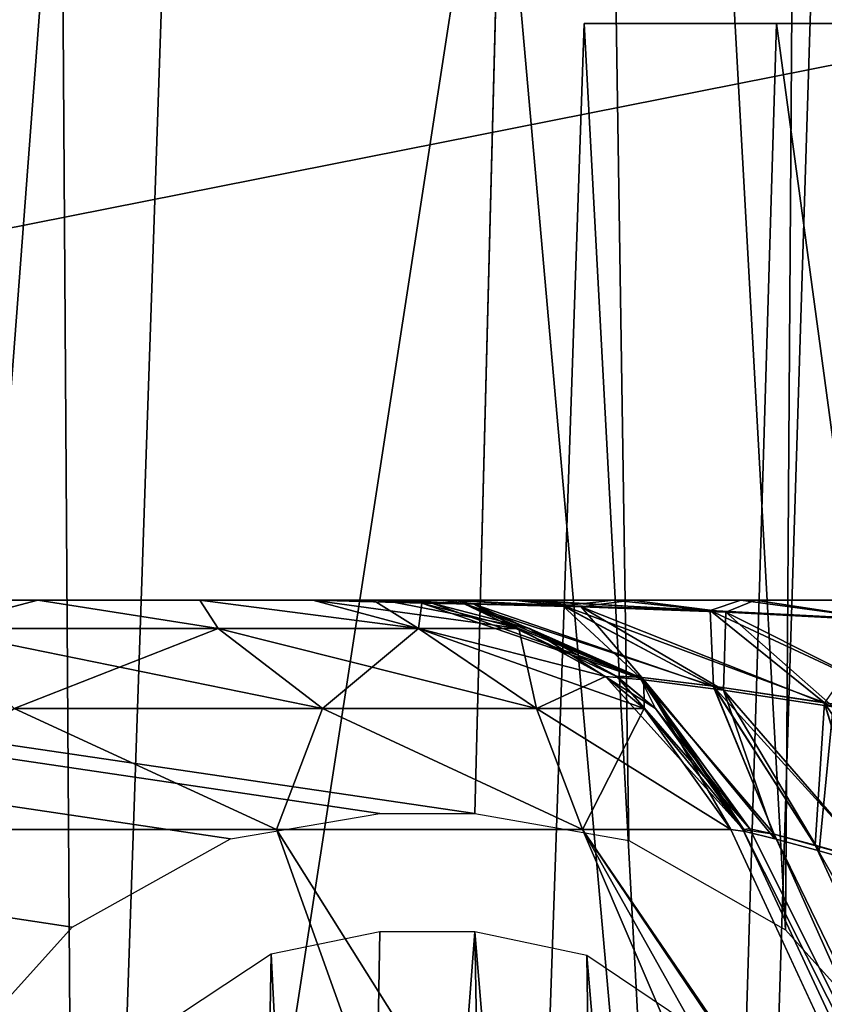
# Model space of a CAD drawing. Header units: millimetres. Extents: x -75 to 75, y -5 to 37.
# Tile 154 of 184: x 54.28 to 55.7, y 5.29 to 7.02. Entities that reach past the tile are written whole.
import ezdxf

# ---------------------------------------------------------------- set-up
doc = ezdxf.new("R2010")
doc.units = ezdxf.units.MM
doc.header["$LTSCALE"] = 127.314815
for name, color, linetype in [('100', 7, 'CONTINUOUS'), ('102', 7, 'CONTINUOUS'), ('150', 7, 'CONTINUOUS'), ('154', 7, 'CONTINUOUS'), ('158', 7, 'CONTINUOUS'), ('176', 7, 'CONTINUOUS'), ('180', 7, 'CONTINUOUS'), ('186', 7, 'CONTINUOUS'), ('187', 7, 'CONTINUOUS'), ('192', 7, 'CONTINUOUS'), ('196', 7, 'CONTINUOUS'), ('202', 7, 'CONTINUOUS'), ('218', 7, 'CONTINUOUS'), ('219', 7, 'CONTINUOUS'), ('229', 7, 'CONTINUOUS'), ('230', 7, 'CONTINUOUS'), ('236', 7, 'CONTINUOUS'), ('253', 7, 'CONTINUOUS'), ('257', 7, 'CONTINUOUS'), ('258', 7, 'CONTINUOUS'), ('259', 7, 'CONTINUOUS'), ('260', 7, 'CONTINUOUS'), ('261', 7, 'CONTINUOUS'), ('267', 7, 'CONTINUOUS'), ('278', 7, 'CONTINUOUS'), ('279', 7, 'CONTINUOUS'), ('6', 7, 'CONTINUOUS'), ('8', 7, 'CONTINUOUS')]:
    doc.layers.add(name, color=color, linetype=linetype)

msp = doc.modelspace()

# ---------------------------------------------------------------- linework, layer by layer
at = {"layer": '100', "color": 7, "linetype": 'CONTINUOUS'}
for points in [[(54.3131, 6, -41.2854), (53.9502, 6, -41.6759), (54.3131, 6, 15.2854), (54.3131, 6, -41.2854)], [(54.3131, 6, 15.2854), (53.9502, 6, -41.6759), (53.9502, 6, 15.6759), (54.3131, 6, 15.2854)], [(54.599, 6, -40.8354), (54.3131, 6, -41.2854), (54.599, 6, 14.8354), (54.599, 6, -40.8354)], [(54.599, 6, 14.8354), (54.3131, 6, -41.2854), (54.3131, 6, 15.2854), (54.599, 6, 14.8354)], [(54.7983, 6, 14.341), (54.599, 6, -40.8354), (54.599, 6, 14.8354), (54.7983, 6, 14.341)], [(54.7983, 6, -40.341), (54.599, 6, -40.8354), (54.7983, 6, 14.341), (54.7983, 6, -40.341)], [(54.9045, 6, 13.8187), (54.922, 6, -3.0431), (54.7983, 6, -40.341), (54.9045, 6, 13.8187)], [(54.9045, 6, 13.8187), (54.7983, 6, -40.341), (54.7983, 6, 14.341), (54.9045, 6, 13.8187)], [(54.9045, 6, -39.8187), (54.7983, 6, -40.341), (54.922, 6, -22.9569), (54.9045, 6, -39.8187)], [(54.922, 6, -20.0431), (54.922, 6, -22.9569), (54.7983, 6, -40.341), (54.922, 6, -20.0431)], [(54.922, 6, -5.9569), (54.922, 6, -20.0431), (54.7983, 6, -40.341), (54.922, 6, -5.9569)], [(54.922, 6, -5.9569), (54.7983, 6, -40.341), (54.922, 6, -3.0431), (54.922, 6, -5.9569)], [(54.9525, 6, 13.5856), (54.922, 6, 11.0431), (54.9045, 6, 13.8187), (54.9525, 6, 13.5856)], [(54.9525, 6, -39.5856), (54.9045, 6, -39.8187), (54.922, 6, -37.0431), (54.9525, 6, -39.5856)], [(54.922, 6, -37.0431), (54.9045, 6, -39.8187), (54.922, 6, -22.9569), (54.922, 6, -37.0431)], [(54.922, 6, 11.0431), (54.922, 6, -3.0431), (54.9045, 6, 13.8187), (54.922, 6, 11.0431)], [(54.9474, 6, 11.296), (54.922, 6, 11.0431), (54.9525, 6, 13.5856), (54.9474, 6, 11.296)], [(55.0246, 6, -5.4567), (54.922, 6, -5.9569), (55.0246, 6, -3.5433), (55.0246, 6, -5.4567)], [(55.0246, 6, -3.5433), (54.922, 6, -5.9569), (54.9474, 6, -3.2961), (55.0246, 6, -3.5433)], [(54.9474, 6, -3.2961), (54.922, 6, -5.9569), (54.922, 6, -3.0431), (54.9474, 6, -3.2961)], [(55.0246, 6, -37.5433), (54.9525, 6, -39.5856), (54.922, 6, -37.0431), (55.0246, 6, -37.5433)], [(55.0246, 6, -22.4567), (54.922, 6, -22.9569), (55.0246, 6, -20.5433), (55.0246, 6, -22.4567)], [(55.0246, 6, -20.5433), (54.922, 6, -22.9569), (54.9474, 6, -20.2961), (55.0246, 6, -20.5433)], [(54.9474, 6, -20.2961), (54.922, 6, -22.9569), (54.922, 6, -20.0431), (54.9474, 6, -20.2961)], [(55.0246, 6, 11.5433), (54.9474, 6, 11.296), (54.9525, 6, 13.5856), (55.0246, 6, 11.5433)], [(55.0454, 6, 13.3604), (55.0246, 6, 11.5433), (54.9525, 6, 13.5856), (55.0454, 6, 13.3604)], [(55.0454, 6, -39.3604), (54.9525, 6, -39.5856), (55.0246, 6, -37.5433), (55.0454, 6, -39.3604)], [(55.1521, 6, 11.7744), (55.0246, 6, 11.5433), (55.0454, 6, 13.3604), (55.1521, 6, 11.7744)], [(55.3293, 6, -5.0169), (55.0246, 6, -5.4567), (55.3293, 6, -3.9831), (55.3293, 6, -5.0169)], [(55.3293, 6, -3.9831), (55.0246, 6, -5.4567), (55.1521, 6, -3.7744), (55.3293, 6, -3.9831)], [(55.1521, 6, -3.7744), (55.0246, 6, -5.4567), (55.0246, 6, -3.5433), (55.1521, 6, -3.7744)], [(55.3293, 6, -37.9831), (55.0454, 6, -39.3604), (55.0246, 6, -37.5433), (55.3293, 6, -37.9831)], [(55.3293, 6, -22.0169), (55.0246, 6, -22.4567), (55.3293, 6, -20.9831), (55.3293, 6, -22.0169)], [(55.3293, 6, -20.9831), (55.0246, 6, -22.4567), (55.1521, 6, -20.7744), (55.3293, 6, -20.9831)], [(55.1521, 6, -20.7744), (55.0246, 6, -22.4567), (55.0246, 6, -20.5433), (55.1521, 6, -20.7744)], [(55.1816, 6, 13.1518), (55.1521, 6, 11.7744), (55.0454, 6, 13.3604), (55.1816, 6, 13.1518)], [(55.1816, 6, -39.1518), (55.0454, 6, -39.3604), (55.3293, 6, -37.9831), (55.1816, 6, -39.1518)], [(55.3293, 6, 11.9831), (55.1521, 6, 11.7744), (55.1816, 6, 13.1518), (55.3293, 6, 11.9831)], [(55.3604, 6, 12.9652), (55.3293, 6, 11.9831), (55.1816, 6, 13.1518), (55.3604, 6, 12.9652)], [(55.3604, 6, -38.9652), (55.1816, 6, -39.1518), (55.3293, 6, -37.9831), (55.3604, 6, -38.9652)], [(55.5531, 6, 12.1603), (55.3293, 6, 11.9831), (55.3604, 6, 12.9652), (55.5531, 6, 12.1603)], [(55.8182, 6, -21.7033), (55.3293, 6, -22.0169), (55.8182, 6, -21.2967), (55.8182, 6, -21.7033)], [(55.8182, 6, -21.2967), (55.3293, 6, -22.0169), (55.5531, 6, -21.1603), (55.8182, 6, -21.2967)], [(55.5531, 6, -21.1603), (55.3293, 6, -22.0169), (55.3293, 6, -20.9831), (55.5531, 6, -21.1603)], [(55.8182, 6, -4.7033), (55.3293, 6, -5.0169), (55.8182, 6, -4.2967), (55.8182, 6, -4.7033)], [(55.8182, 6, -4.2967), (55.3293, 6, -5.0169), (55.5531, 6, -4.1603), (55.8182, 6, -4.2967)], [(55.5531, 6, -4.1603), (55.3293, 6, -5.0169), (55.3293, 6, -3.9831), (55.5531, 6, -4.1603)], [(55.8182, 6, -38.2967), (55.3604, 6, -38.9652), (55.3293, 6, -37.9831), (55.8182, 6, -38.2967)], [(55.5785, 6, 12.8082), (55.5531, 6, 12.1603), (55.3604, 6, 12.9652), (55.5785, 6, 12.8082)], [(55.5785, 6, -38.8082), (55.3604, 6, -38.9652), (55.8182, 6, -38.2967), (55.5785, 6, -38.8082)], [(55.8182, 6, 12.2967), (55.5531, 6, 12.1603), (55.5785, 6, 12.8082), (55.8182, 6, 12.2967)], [(55.8311, 6, 12.6884), (55.8182, 6, 12.2967), (55.5785, 6, 12.8082), (55.8311, 6, 12.6884)], [(55.8311, 6, -38.6884), (55.5785, 6, -38.8082), (55.8182, 6, -38.2967), (55.8311, 6, -38.6884)]]:
    msp.add_3dface(points, dxfattribs=at)
at = {"layer": '102', "color": 7, "linetype": 'CONTINUOUS'}
for points in [[(55.4941, 2.9826, 81.4749), (55.2766, 7.0174, 80.4884), (55.1378, 2.9826, 80.5129), (55.4941, 2.9826, 81.4749)], [(55.1378, 2.9826, 79.4871), (55.2766, 7.0174, 79.5116), (55.4941, 2.9826, 78.5251), (55.1378, 2.9826, 79.4871)], [(55.2766, 7.0174, 80.4884), (55.2766, 7.0174, 79.5116), (55.1378, 2.9826, 80.5129), (55.2766, 7.0174, 80.4884)], [(55.1378, 2.9826, 80.5129), (55.2766, 7.0174, 79.5116), (55.1378, 2.9826, 79.4871), (55.1378, 2.9826, 80.5129)], [(55.616, 7.0174, 81.4043), (55.2766, 7.0174, 80.4884), (55.4941, 2.9826, 81.4749), (55.616, 7.0174, 81.4043)], [(55.2766, 7.0174, 79.5116), (55.616, 7.0174, 78.5957), (55.4941, 2.9826, 78.5251), (55.2766, 7.0174, 79.5116)], [(56.1622, 2.9826, 82.2534), (55.616, 7.0174, 81.4043), (55.4941, 2.9826, 81.4749), (56.1622, 2.9826, 82.2534)], [(55.4941, 2.9826, 78.5251), (55.616, 7.0174, 78.5957), (56.1622, 2.9826, 77.7466), (55.4941, 2.9826, 78.5251)], [(56.2525, 7.0174, 82.1452), (55.616, 7.0174, 81.4043), (56.1622, 2.9826, 82.2534), (56.2525, 7.0174, 82.1452)], [(55.616, 7.0174, 78.5957), (56.2525, 7.0174, 77.8548), (56.1622, 2.9826, 77.7466), (55.616, 7.0174, 78.5957)]]:
    msp.add_3dface(points, dxfattribs=at)
at = {"layer": '150', "color": 7, "linetype": 'CONTINUOUS'}
for points in [[(58.5, 7.4962, 93.5745), (58.5, 2.7895, 93.4101), (34.7426, 2.7895, 93.4101), (58.5, 7.4962, 93.5745)], [(48.4562, 7.357, 93.5696), (58.5, 7.4962, 93.5745), (34.7426, 2.7895, 93.4101), (48.4562, 7.357, 93.5696)]]:
    msp.add_3dface(points, dxfattribs=at)
at = {"layer": '154', "color": 7, "linetype": 'CONTINUOUS'}
for points in [[(54.323, 12.2105, 57), (54.7067, 12.2105, 53.6373), (53.994, 2.7895, 57), (54.323, 12.2105, 57)], [(53.994, 2.7895, 57), (54.7067, 12.2105, 53.6373), (54.3861, 2.7895, 53.5632), (53.994, 2.7895, 57)], [(54.3861, 2.7895, 60.4368), (54.323, 12.2105, 57), (53.994, 2.7895, 57), (54.3861, 2.7895, 60.4368)], [(54.7067, 12.2105, 60.3627), (54.323, 12.2105, 57), (54.3861, 2.7895, 60.4368), (54.7067, 12.2105, 60.3627)], [(54.3861, 2.7895, 53.5632), (55.838, 12.2105, 50.4476), (55.5424, 2.7895, 50.3031), (54.3861, 2.7895, 53.5632)], [(55.5424, 2.7895, 63.6969), (54.7067, 12.2105, 60.3627), (54.3861, 2.7895, 60.4368), (55.5424, 2.7895, 63.6969)], [(54.7067, 12.2105, 53.6373), (55.838, 12.2105, 50.4476), (54.3861, 2.7895, 53.5632), (54.7067, 12.2105, 53.6373)], [(55.838, 12.2105, 63.5524), (54.7067, 12.2105, 60.3627), (55.5424, 2.7895, 63.6969), (55.838, 12.2105, 63.5524)], [(57.4034, 2.7895, 66.6127), (55.838, 12.2105, 63.5524), (55.5424, 2.7895, 63.6969), (57.4034, 2.7895, 66.6127)], [(55.838, 12.2105, 50.4476), (57.6588, 12.2105, 47.5946), (55.5424, 2.7895, 50.3031), (55.838, 12.2105, 50.4476)], [(55.5424, 2.7895, 50.3031), (57.6588, 12.2105, 47.5946), (57.4034, 2.7895, 47.3873), (55.5424, 2.7895, 50.3031)]]:
    msp.add_3dface(points, dxfattribs=at)
at = {"layer": '158', "color": 7, "linetype": 'CONTINUOUS'}
for points in [[(54.3861, 2.7895, -53.5632), (54.323, 12.2105, -57), (53.994, 2.7895, -57), (54.3861, 2.7895, -53.5632)], [(53.994, 2.7895, -57), (54.7067, 12.2105, -60.3627), (54.3861, 2.7895, -60.4368), (53.994, 2.7895, -57)], [(54.323, 12.2105, -57), (54.7067, 12.2105, -60.3627), (53.994, 2.7895, -57), (54.323, 12.2105, -57)], [(54.7067, 12.2105, -53.6373), (54.323, 12.2105, -57), (54.3861, 2.7895, -53.5632), (54.7067, 12.2105, -53.6373)], [(55.5424, 2.7895, -50.3031), (54.7067, 12.2105, -53.6373), (54.3861, 2.7895, -53.5632), (55.5424, 2.7895, -50.3031)], [(54.3861, 2.7895, -60.4368), (55.838, 12.2105, -63.5524), (55.5424, 2.7895, -63.6969), (54.3861, 2.7895, -60.4368)], [(54.7067, 12.2105, -60.3627), (55.838, 12.2105, -63.5524), (54.3861, 2.7895, -60.4368), (54.7067, 12.2105, -60.3627)], [(55.838, 12.2105, -50.4476), (54.7067, 12.2105, -53.6373), (55.5424, 2.7895, -50.3031), (55.838, 12.2105, -50.4476)], [(57.4034, 2.7895, -47.3873), (55.838, 12.2105, -50.4476), (55.5424, 2.7895, -50.3031), (57.4034, 2.7895, -47.3873)], [(55.838, 12.2105, -63.5524), (57.6588, 12.2105, -66.4054), (55.5424, 2.7895, -63.6969), (55.838, 12.2105, -63.5524)], [(55.5424, 2.7895, -63.6969), (57.6588, 12.2105, -66.4054), (57.4034, 2.7895, -66.6127), (55.5424, 2.7895, -63.6969)]]:
    msp.add_3dface(points, dxfattribs=at)
at = {"layer": '176', "color": 7, "linetype": 'CONTINUOUS'}
for points in [[(55.753, 12.2105, 58.7129), (56.0894, 2.5, 55.3298), (55.6448, 12.2105, 57), (55.753, 12.2105, 58.7129)], [(55.6448, 12.2105, 57), (56.0894, 2.5, 55.3298), (55.753, 12.2105, 55.2871), (55.6448, 12.2105, 57)]]:
    msp.add_3dface(points, dxfattribs=at)
at = {"layer": '180', "color": 7, "linetype": 'CONTINUOUS'}
for points in [[(55.6448, 12.2105, -57), (56.0894, 2.5, -58.6702), (55.753, 12.2105, -58.7129), (55.6448, 12.2105, -57)], [(55.753, 12.2105, -55.2871), (56.0894, 2.5, -58.6702), (55.6448, 12.2105, -57), (55.753, 12.2105, -55.2871)]]:
    msp.add_3dface(points, dxfattribs=at)
at = {"layer": '186', "color": 7, "linetype": 'CONTINUOUS'}
for points in [[(55.5564, 5.5958, -22.9569), (56.8115, 2.9042, -23.1027), (56.8115, 2.9042, -36.8973), (55.5564, 5.5958, -22.9569)], [(55.5564, 5.5958, -5.9569), (56.8115, 2.9042, -6.1027), (56.8115, 2.9042, -19.8973), (55.5564, 5.5958, -5.9569)], [(55.5564, 5.5958, 11.0431), (56.8115, 2.9042, 10.8973), (56.8115, 2.9042, -2.8973), (55.5564, 5.5958, 11.0431)], [(55.5564, 5.5958, -37.0431), (55.5564, 5.5958, -22.9569), (56.8115, 2.9042, -36.8973), (55.5564, 5.5958, -37.0431)], [(55.5564, 5.5958, -3.0431), (55.5564, 5.5958, 11.0431), (56.8115, 2.9042, -2.8973), (55.5564, 5.5958, -3.0431)], [(55.5564, 5.5958, -20.0431), (55.5564, 5.5958, -5.9569), (56.8115, 2.9042, -19.8973), (55.5564, 5.5958, -20.0431)]]:
    msp.add_3dface(points, dxfattribs=at)
at = {"layer": '187', "color": 7, "linetype": 'CONTINUOUS'}
for points in [[(53.9627, 5.5958, 16.4657), (53.0248, 5.5958, 16.9055), (54.6528, 2.9042, 17.5142), (53.9627, 5.5958, 16.4657)], [(54.6528, 2.9042, 17.5142), (53.0248, 5.5958, 16.9055), (53.385, 2.9042, 18.1079), (54.6528, 2.9042, 17.5142)], [(54.7341, 5.5958, 15.7744), (53.9627, 5.5958, 16.4657), (55.696, 2.9042, 16.5807), (54.7341, 5.5958, 15.7744)], [(55.696, 2.9042, 16.5807), (53.9627, 5.5958, 16.4657), (54.6528, 2.9042, 17.5142), (55.696, 2.9042, 16.5807)], [(56.4263, 2.9042, 15.3864), (54.7341, 5.5958, 15.7744), (55.696, 2.9042, 16.5807), (56.4263, 2.9042, 15.3864)], [(55.2735, 5.5958, 14.89), (54.7341, 5.5958, 15.7744), (56.4263, 2.9042, 15.3864), (55.2735, 5.5958, 14.89)], [(55.5352, 5.5958, 13.8877), (55.2735, 5.5958, 14.89), (56.1126, 4.3492, 13.9547), (55.5352, 5.5958, 13.8877)], [(56.1126, 4.3492, 13.9547), (55.2735, 5.5958, 14.89), (56.782, 2.9042, 14.0325), (56.1126, 4.3492, 13.9547)], [(56.782, 2.9042, 14.0325), (55.2735, 5.5958, 14.89), (56.4263, 2.9042, 15.3864), (56.782, 2.9042, 14.0325)]]:
    msp.add_3dface(points, dxfattribs=at)
at = {"layer": '192', "color": 7, "linetype": 'CONTINUOUS'}
for points in [[(54.3131, 6, 15.2854), (53.9502, 6, 15.6759), (54.1228, 5.9505, 15.8683), (54.3131, 6, 15.2854)], [(54.6313, 5.9505, 15.2864), (54.3131, 6, 15.2854), (54.1228, 5.9505, 15.8683), (54.6313, 5.9505, 15.2864)], [(54.599, 6, 14.8354), (54.3131, 6, 15.2854), (54.6313, 5.9505, 15.2864), (54.599, 6, 14.8354)], [(54.7983, 6, 14.341), (54.599, 6, 14.8354), (54.9845, 5.9505, 14.599), (54.7983, 6, 14.341)], [(54.9845, 5.9505, 14.599), (54.599, 6, 14.8354), (54.6313, 5.9505, 15.2864), (54.9845, 5.9505, 14.599)], [(54.9045, 6, 13.8187), (54.7983, 6, 14.341), (54.9902, 5.9947, 13.828), (54.9045, 6, 13.8187)], [(54.9902, 5.9947, 13.828), (54.7983, 6, 14.341), (55.1615, 5.9505, 13.8467), (54.9902, 5.9947, 13.828)], [(55.1615, 5.9505, 13.8467), (54.7983, 6, 14.341), (54.9845, 5.9505, 14.599), (55.1615, 5.9505, 13.8467)], [(54.6313, 5.9505, 15.2864), (54.1228, 5.9505, 15.8683), (54.8151, 5.809, 15.4112), (54.6313, 5.9505, 15.2864)], [(54.8151, 5.809, 15.4112), (54.1228, 5.9505, 15.8683), (54.271, 5.809, 16.0337), (54.8151, 5.809, 15.4112)], [(54.9845, 5.9505, 14.599), (54.6313, 5.9505, 15.2864), (55.1929, 5.809, 14.6758), (54.9845, 5.9505, 14.599)], [(55.1929, 5.809, 14.6758), (54.6313, 5.9505, 15.2864), (54.8151, 5.809, 15.4112), (55.1929, 5.809, 14.6758)], [(55.1615, 5.9505, 13.8467), (54.9845, 5.9505, 14.599), (55.3142, 5.8659, 13.8635), (55.1615, 5.9505, 13.8467)], [(55.3142, 5.8659, 13.8635), (54.9845, 5.9505, 14.599), (55.3823, 5.809, 13.871), (55.3142, 5.8659, 13.8635)], [(55.3823, 5.809, 13.871), (54.9845, 5.9505, 14.599), (55.1929, 5.809, 14.6758), (55.3823, 5.809, 13.871)], [(53.9627, 5.5958, 16.4657), (54.7341, 5.5958, 15.7744), (54.271, 5.809, 16.0337), (53.9627, 5.5958, 16.4657)], [(54.7341, 5.5958, 15.7744), (54.8151, 5.809, 15.4112), (54.271, 5.809, 16.0337), (54.7341, 5.5958, 15.7744)], [(54.7341, 5.5958, 15.7744), (55.2735, 5.5958, 14.89), (54.8151, 5.809, 15.4112), (54.7341, 5.5958, 15.7744)], [(55.2735, 5.5958, 14.89), (55.1929, 5.809, 14.6758), (54.8151, 5.809, 15.4112), (55.2735, 5.5958, 14.89)], [(55.2735, 5.5958, 14.89), (55.5352, 5.5958, 13.8877), (55.1929, 5.809, 14.6758), (55.2735, 5.5958, 14.89)], [(55.5352, 5.5958, 13.8877), (55.3823, 5.809, 13.871), (55.1929, 5.809, 14.6758), (55.5352, 5.5958, 13.8877)]]:
    msp.add_3dface(points, dxfattribs=at)
at = {"layer": '196', "color": 7, "linetype": 'CONTINUOUS'}
for points in [[(53.385, 2.9042, -44.1079), (53.0248, 5.5958, -42.9055), (54.6528, 2.9042, -43.5142), (53.385, 2.9042, -44.1079)], [(53.0248, 5.5958, -42.9055), (53.9627, 5.5958, -42.4657), (54.6528, 2.9042, -43.5142), (53.0248, 5.5958, -42.9055)], [(54.6528, 2.9042, -43.5142), (53.9627, 5.5958, -42.4657), (55.696, 2.9042, -42.5807), (54.6528, 2.9042, -43.5142)], [(53.9627, 5.5958, -42.4657), (54.7341, 5.5958, -41.7744), (55.696, 2.9042, -42.5807), (53.9627, 5.5958, -42.4657)], [(55.696, 2.9042, -42.5807), (54.7341, 5.5958, -41.7744), (56.4263, 2.9042, -41.3864), (55.696, 2.9042, -42.5807)], [(54.7341, 5.5958, -41.7744), (55.2735, 5.5958, -40.89), (56.4263, 2.9042, -41.3864), (54.7341, 5.5958, -41.7744)], [(56.086, 4.4066, -39.9516), (56.782, 2.9042, -40.0325), (55.2735, 5.5958, -40.89), (56.086, 4.4066, -39.9516)], [(55.2735, 5.5958, -40.89), (56.782, 2.9042, -40.0325), (56.4263, 2.9042, -41.3864), (55.2735, 5.5958, -40.89)], [(55.5352, 5.5958, -39.8877), (56.086, 4.4066, -39.9516), (55.2735, 5.5958, -40.89), (55.5352, 5.5958, -39.8877)]]:
    msp.add_3dface(points, dxfattribs=at)
at = {"layer": '202', "color": 7, "linetype": 'CONTINUOUS'}
for points in [[(53.9502, 6, -41.6759), (54.3131, 6, -41.2854), (54.1228, 5.9505, -41.8683), (53.9502, 6, -41.6759)], [(54.1228, 5.9505, -41.8683), (54.3131, 6, -41.2854), (54.6313, 5.9505, -41.2864), (54.1228, 5.9505, -41.8683)], [(54.3131, 6, -41.2854), (54.599, 6, -40.8354), (54.6313, 5.9505, -41.2864), (54.3131, 6, -41.2854)], [(54.599, 6, -40.8354), (54.7983, 6, -40.341), (54.9845, 5.9505, -40.599), (54.599, 6, -40.8354)], [(54.6313, 5.9505, -41.2864), (54.599, 6, -40.8354), (54.9845, 5.9505, -40.599), (54.6313, 5.9505, -41.2864)], [(54.7983, 6, -40.341), (54.9045, 6, -39.8187), (54.9845, 5.9505, -40.599), (54.7983, 6, -40.341)], [(54.9845, 5.9505, -40.599), (54.9045, 6, -39.8187), (54.9902, 5.9947, -39.828), (54.9845, 5.9505, -40.599)], [(55.1615, 5.9505, -39.8467), (54.9845, 5.9505, -40.599), (54.9902, 5.9947, -39.828), (55.1615, 5.9505, -39.8467)], [(54.1228, 5.9505, -41.8683), (54.6313, 5.9505, -41.2864), (54.271, 5.809, -42.0337), (54.1228, 5.9505, -41.8683)], [(54.271, 5.809, -42.0337), (54.6313, 5.9505, -41.2864), (54.8151, 5.809, -41.4112), (54.271, 5.809, -42.0337)], [(54.6313, 5.9505, -41.2864), (54.9845, 5.9505, -40.599), (54.8151, 5.809, -41.4112), (54.6313, 5.9505, -41.2864)], [(54.8151, 5.809, -41.4112), (54.9845, 5.9505, -40.599), (55.1929, 5.809, -40.6758), (54.8151, 5.809, -41.4112)], [(54.9845, 5.9505, -40.599), (55.1615, 5.9505, -39.8467), (55.1929, 5.809, -40.6758), (54.9845, 5.9505, -40.599)], [(55.1929, 5.809, -40.6758), (55.1615, 5.9505, -39.8467), (55.3142, 5.8659, -39.8635), (55.1929, 5.809, -40.6758)], [(55.3823, 5.809, -39.871), (55.1929, 5.809, -40.6758), (55.3142, 5.8659, -39.8635), (55.3823, 5.809, -39.871)], [(54.7341, 5.5958, -41.7744), (53.9627, 5.5958, -42.4657), (54.271, 5.809, -42.0337), (54.7341, 5.5958, -41.7744)], [(54.7341, 5.5958, -41.7744), (54.271, 5.809, -42.0337), (54.8151, 5.809, -41.4112), (54.7341, 5.5958, -41.7744)], [(55.2735, 5.5958, -40.89), (54.7341, 5.5958, -41.7744), (54.8151, 5.809, -41.4112), (55.2735, 5.5958, -40.89)], [(55.2735, 5.5958, -40.89), (54.8151, 5.809, -41.4112), (55.1929, 5.809, -40.6758), (55.2735, 5.5958, -40.89)], [(55.2735, 5.5958, -40.89), (55.1929, 5.809, -40.6758), (55.3823, 5.809, -39.871), (55.2735, 5.5958, -40.89)], [(55.5352, 5.5958, -39.8877), (55.2735, 5.5958, -40.89), (55.3823, 5.809, -39.871), (55.5352, 5.5958, -39.8877)]]:
    msp.add_3dface(points, dxfattribs=at)
at = {"layer": '218', "color": 7, "linetype": 'CONTINUOUS'}
for points in [[(54.922, 6, -3.0431), (54.922, 6, 11.0431), (55.0081, 5.9947, 11.0431), (54.922, 6, -3.0431)], [(55.0077, 5.9947, -3.0431), (54.922, 6, -3.0431), (55.0081, 5.9947, 11.0431), (55.0077, 5.9947, -3.0431)], [(55.1804, 5.9505, 11.0431), (55.0077, 5.9947, -3.0431), (55.0081, 5.9947, 11.0431), (55.1804, 5.9505, 11.0431)], [(55.1804, 5.9505, -3.0431), (55.0077, 5.9947, -3.0431), (55.1804, 5.9505, 11.0431), (55.1804, 5.9505, -3.0431)], [(55.334, 5.8659, 11.0431), (55.1804, 5.9505, -3.0431), (55.1804, 5.9505, 11.0431), (55.334, 5.8659, 11.0431)], [(55.3338, 5.8661, -3.0431), (55.1804, 5.9505, -3.0431), (55.334, 5.8659, 11.0431), (55.3338, 5.8661, -3.0431)], [(55.4023, 5.8092, 11.0431), (55.3338, 5.8661, -3.0431), (55.334, 5.8659, 11.0431), (55.4023, 5.8092, 11.0431)], [(55.4023, 5.8092, -3.0431), (55.3338, 5.8661, -3.0431), (55.4023, 5.8092, 11.0431), (55.4023, 5.8092, -3.0431)], [(55.5564, 5.5958, 11.0431), (55.5564, 5.5958, -3.0431), (55.4023, 5.8092, -3.0431), (55.5564, 5.5958, 11.0431)], [(55.5564, 5.5958, 11.0431), (55.4023, 5.8092, -3.0431), (55.4023, 5.8092, 11.0431), (55.5564, 5.5958, 11.0431)]]:
    msp.add_3dface(points, dxfattribs=at)
at = {"layer": '219', "color": 7, "linetype": 'CONTINUOUS'}
for points in [[(54.104, 5.1245, -93.4916), (54.3735, 5.4232, -93.5021), (10.3562, 12.2105, -93.7391), (54.104, 5.1245, -93.4916)], [(54.3735, 5.4232, -93.5021), (54.6527, 5.5791, -93.5075), (10.3562, 12.2105, -93.7391), (54.3735, 5.4232, -93.5021)], [(54.6527, 5.5791, -93.5075), (54.9162, 5.6242, -93.5091), (10.3562, 12.2105, -93.7391), (54.6527, 5.5791, -93.5075)], [(10.3562, 12.2105, -93.7391), (55.0838, 5.6242, -93.5091), (55.2537, 12.2105, -93.7391), (10.3562, 12.2105, -93.7391)], [(54.9162, 5.6242, -93.5091), (55.0838, 5.6242, -93.5091), (10.3562, 12.2105, -93.7391), (54.9162, 5.6242, -93.5091)], [(55.0838, 5.6242, -93.5091), (55.3557, 5.5761, -93.5074), (55.2537, 12.2105, -93.7391), (55.0838, 5.6242, -93.5091)], [(55.2537, 12.2105, -93.7391), (55.6319, 5.4188, -93.5019), (55.6784, 12.1769, -93.7379), (55.2537, 12.2105, -93.7391)], [(55.3557, 5.5761, -93.5074), (55.6319, 5.4188, -93.5019), (55.2537, 12.2105, -93.7391), (55.3557, 5.5761, -93.5074)], [(55.6319, 5.4188, -93.5019), (55.8963, 5.1241, -93.4916), (55.6784, 12.1769, -93.7379), (55.6319, 5.4188, -93.5019)], [(55.6784, 12.1769, -93.7379), (55.8963, 5.1241, -93.4916), (56.0803, 12.0808, -93.7346), (55.6784, 12.1769, -93.7379)]]:
    msp.add_3dface(points, dxfattribs=at)
at = {"layer": '229', "color": 7, "linetype": 'CONTINUOUS'}
for points in [[(54.922, 6, -20.0431), (54.922, 6, -5.9569), (55.1804, 5.9505, -5.9569), (54.922, 6, -20.0431)], [(54.922, 6, -20.0431), (55.1804, 5.9505, -5.9569), (55.0077, 5.9947, -20.0431), (54.922, 6, -20.0431)], [(55.0077, 5.9947, -20.0431), (55.1804, 5.9505, -5.9569), (55.1804, 5.9505, -20.0431), (55.0077, 5.9947, -20.0431)], [(55.1804, 5.9505, -5.9569), (55.4023, 5.8092, -5.9569), (55.1804, 5.9505, -20.0431), (55.1804, 5.9505, -5.9569)], [(55.1804, 5.9505, -20.0431), (55.4023, 5.8092, -5.9569), (55.3338, 5.8661, -20.0431), (55.1804, 5.9505, -20.0431)], [(55.3338, 5.8661, -20.0431), (55.4023, 5.8092, -5.9569), (55.4023, 5.8092, -20.0431), (55.3338, 5.8661, -20.0431)], [(55.4023, 5.8092, -5.9569), (55.5564, 5.5958, -5.9569), (55.4023, 5.8092, -20.0431), (55.4023, 5.8092, -5.9569)], [(55.5564, 5.5958, -5.9569), (55.5564, 5.5958, -20.0431), (55.4023, 5.8092, -20.0431), (55.5564, 5.5958, -5.9569)]]:
    msp.add_3dface(points, dxfattribs=at)
at = {"layer": '230', "color": 7, "linetype": 'CONTINUOUS'}
for points in [[(54.922, 6, -37.0431), (55.1804, 5.9505, -22.9569), (55.1804, 5.9505, -37.0431), (54.922, 6, -37.0431)], [(54.922, 6, -37.0431), (54.922, 6, -22.9569), (55.1804, 5.9505, -22.9569), (54.922, 6, -37.0431)], [(55.1804, 5.9505, -37.0431), (55.4023, 5.8092, -22.9569), (55.4023, 5.8092, -37.0431), (55.1804, 5.9505, -37.0431)], [(55.1804, 5.9505, -22.9569), (55.4023, 5.8092, -22.9569), (55.1804, 5.9505, -37.0431), (55.1804, 5.9505, -22.9569)], [(55.4023, 5.8092, -22.9569), (55.5564, 5.5958, -22.9569), (55.4023, 5.8092, -37.0431), (55.4023, 5.8092, -22.9569)], [(55.5564, 5.5958, -22.9569), (55.5564, 5.5958, -37.0431), (55.4023, 5.8092, -37.0431), (55.5564, 5.5958, -22.9569)]]:
    msp.add_3dface(points, dxfattribs=at)
at = {"layer": '236', "color": 7, "linetype": 'CONTINUOUS'}
for points in [[(56.8115, 2.9042, -23.1027), (55.5564, 5.5958, -22.9569), (55.6117, 5.5873, -22.7073), (56.8115, 2.9042, -23.1027)], [(56.8115, 2.9042, -23.1027), (55.6117, 5.5873, -22.7073), (56.9013, 2.9273, -22.7577), (56.8115, 2.9042, -23.1027)], [(55.6117, 5.5873, -22.7073), (55.7866, 5.5389, -22.49), (56.9013, 2.9273, -22.7577), (55.6117, 5.5873, -22.7073)]]:
    msp.add_3dface(points, dxfattribs=at)
at = {"layer": '253', "color": 7, "linetype": 'CONTINUOUS'}
for points in [[(55.5688, 5.5966, -3.1696), (55.5564, 5.5958, -3.0431), (56.9013, 2.9273, -3.2423), (55.5688, 5.5966, -3.1696)], [(55.5564, 5.5958, -3.0431), (56.8115, 2.9042, -2.8973), (56.9013, 2.9273, -3.2423), (55.5564, 5.5958, -3.0431)], [(55.6117, 5.5873, -3.2928), (55.5688, 5.5966, -3.1696), (56.9013, 2.9273, -3.2423), (55.6117, 5.5873, -3.2928)], [(55.6844, 5.5681, -3.4073), (55.6117, 5.5873, -3.2928), (56.9013, 2.9273, -3.2423), (55.6844, 5.5681, -3.4073)], [(57.1329, 3.0215, -3.4974), (55.6844, 5.5681, -3.4073), (56.9013, 2.9273, -3.2423), (57.1329, 3.0215, -3.4974)], [(55.7866, 5.5389, -3.51), (55.6844, 5.5681, -3.4073), (57.1329, 3.0215, -3.4974), (55.7866, 5.5389, -3.51)]]:
    msp.add_3dface(points, dxfattribs=at)
at = {"layer": '257', "color": 7, "linetype": 'CONTINUOUS'}
for points in [[(54.922, 6, -3.0431), (55.0077, 5.9947, -3.0431), (55.0638, 5.9944, -3.3937), (54.922, 6, -3.0431)], [(54.9474, 6, -3.2961), (54.922, 6, -3.0431), (55.0638, 5.9944, -3.3937), (54.9474, 6, -3.2961)], [(55.0246, 6, -3.5433), (54.9474, 6, -3.2961), (55.0638, 5.9944, -3.3937), (55.0246, 6, -3.5433)], [(55.0077, 5.9947, -3.0431), (55.1804, 5.9505, -3.0431), (55.3746, 5.8644, -3.2971), (55.0077, 5.9947, -3.0431)], [(55.0638, 5.9944, -3.3937), (55.0077, 5.9947, -3.0431), (55.3746, 5.8644, -3.2971), (55.0638, 5.9944, -3.3937)], [(55.2388, 5.9906, -3.6986), (55.0246, 6, -3.5433), (55.0638, 5.9944, -3.3937), (55.2388, 5.9906, -3.6986)], [(55.1521, 6, -3.7744), (55.0246, 6, -3.5433), (55.2388, 5.9906, -3.6986), (55.1521, 6, -3.7744)], [(55.2388, 5.9906, -3.6986), (55.0638, 5.9944, -3.3937), (55.5045, 5.8486, -3.5195), (55.2388, 5.9906, -3.6986)], [(55.0638, 5.9944, -3.3937), (55.3746, 5.8644, -3.2971), (55.5045, 5.8486, -3.5195), (55.0638, 5.9944, -3.3937)], [(55.3293, 6, -3.9831), (55.1521, 6, -3.7744), (55.4988, 5.9818, -3.9232), (55.3293, 6, -3.9831)], [(55.4988, 5.9818, -3.9232), (55.1521, 6, -3.7744), (55.2388, 5.9906, -3.6986), (55.4988, 5.9818, -3.9232)], [(55.5531, 6, -4.1603), (55.3293, 6, -3.9831), (55.4988, 5.9818, -3.9232), (55.5531, 6, -4.1603)], [(55.8043, 5.9664, -4.0565), (55.5531, 6, -4.1603), (55.4988, 5.9818, -3.9232), (55.8043, 5.9664, -4.0565)], [(55.8182, 6, -4.2967), (55.5531, 6, -4.1603), (55.8043, 5.9664, -4.0565), (55.8182, 6, -4.2967)], [(55.4988, 5.9818, -3.9232), (55.2388, 5.9906, -3.6986), (55.7003, 5.8196, -3.6866), (55.4988, 5.9818, -3.9232)], [(55.2388, 5.9906, -3.6986), (55.5045, 5.8486, -3.5195), (55.7003, 5.8196, -3.6866), (55.2388, 5.9906, -3.6986)], [(55.8043, 5.9664, -4.0565), (55.4988, 5.9818, -3.9232), (55.9344, 5.7791, -3.7904), (55.8043, 5.9664, -4.0565)], [(55.4988, 5.9818, -3.9232), (55.7003, 5.8196, -3.6866), (55.9344, 5.7791, -3.7904), (55.4988, 5.9818, -3.9232)], [(55.1804, 5.9505, -3.0431), (55.3338, 5.8661, -3.0431), (55.3746, 5.8644, -3.2971), (55.1804, 5.9505, -3.0431)], [(55.3338, 5.8661, -3.0431), (55.5688, 5.5966, -3.1696), (55.3746, 5.8644, -3.2971), (55.3338, 5.8661, -3.0431)], [(55.3338, 5.8661, -3.0431), (55.4023, 5.8092, -3.0431), (55.5688, 5.5966, -3.1696), (55.3338, 5.8661, -3.0431)], [(55.5688, 5.5966, -3.1696), (55.6117, 5.5873, -3.2928), (55.3746, 5.8644, -3.2971), (55.5688, 5.5966, -3.1696)], [(55.3746, 5.8644, -3.2971), (55.6117, 5.5873, -3.2928), (55.5045, 5.8486, -3.5195), (55.3746, 5.8644, -3.2971)], [(55.5045, 5.8486, -3.5195), (55.7866, 5.5389, -3.51), (55.7003, 5.8196, -3.6866), (55.5045, 5.8486, -3.5195)], [(55.6844, 5.5681, -3.4073), (55.7866, 5.5389, -3.51), (55.5045, 5.8486, -3.5195), (55.6844, 5.5681, -3.4073)], [(55.6117, 5.5873, -3.2928), (55.6844, 5.5681, -3.4073), (55.5045, 5.8486, -3.5195), (55.6117, 5.5873, -3.2928)], [(55.7866, 5.5389, -3.51), (55.9166, 5.5, -3.5965), (55.7003, 5.8196, -3.6866), (55.7866, 5.5389, -3.51)], [(55.7003, 5.8196, -3.6866), (55.9166, 5.5, -3.5965), (55.9344, 5.7791, -3.7904), (55.7003, 5.8196, -3.6866)], [(55.4023, 5.8092, -3.0431), (55.5564, 5.5958, -3.0431), (55.5688, 5.5966, -3.1696), (55.4023, 5.8092, -3.0431)]]:
    msp.add_3dface(points, dxfattribs=at)
at = {"layer": '258', "color": 7, "linetype": 'CONTINUOUS'}
for points in [[(54.922, 6, -20.0431), (55.0077, 5.9947, -20.0431), (55.0638, 5.9944, -20.3937), (54.922, 6, -20.0431)], [(54.9474, 6, -20.2961), (54.922, 6, -20.0431), (55.0638, 5.9944, -20.3937), (54.9474, 6, -20.2961)], [(55.0246, 6, -20.5433), (54.9474, 6, -20.2961), (55.0638, 5.9944, -20.3937), (55.0246, 6, -20.5433)], [(55.0638, 5.9944, -20.3937), (55.0077, 5.9947, -20.0431), (55.3746, 5.8644, -20.2971), (55.0638, 5.9944, -20.3937)], [(55.0077, 5.9947, -20.0431), (55.1804, 5.9505, -20.0431), (55.3746, 5.8644, -20.2971), (55.0077, 5.9947, -20.0431)], [(55.1521, 6, -20.7744), (55.0246, 6, -20.5433), (55.2388, 5.9906, -20.6986), (55.1521, 6, -20.7744)], [(55.2388, 5.9906, -20.6986), (55.0246, 6, -20.5433), (55.0638, 5.9944, -20.3937), (55.2388, 5.9906, -20.6986)], [(55.2388, 5.9906, -20.6986), (55.0638, 5.9944, -20.3937), (55.5045, 5.8486, -20.5195), (55.2388, 5.9906, -20.6986)], [(55.0638, 5.9944, -20.3937), (55.3746, 5.8644, -20.2971), (55.5045, 5.8486, -20.5195), (55.0638, 5.9944, -20.3937)], [(55.4988, 5.9818, -20.9232), (55.1521, 6, -20.7744), (55.2388, 5.9906, -20.6986), (55.4988, 5.9818, -20.9232)], [(55.3293, 6, -20.9831), (55.1521, 6, -20.7744), (55.4988, 5.9818, -20.9232), (55.3293, 6, -20.9831)], [(55.5531, 6, -21.1603), (55.3293, 6, -20.9831), (55.4988, 5.9818, -20.9232), (55.5531, 6, -21.1603)], [(55.8043, 5.9664, -21.0565), (55.5531, 6, -21.1603), (55.4988, 5.9818, -20.9232), (55.8043, 5.9664, -21.0565)], [(55.8182, 6, -21.2967), (55.5531, 6, -21.1603), (55.8043, 5.9664, -21.0565), (55.8182, 6, -21.2967)], [(55.4988, 5.9818, -20.9232), (55.2388, 5.9906, -20.6986), (55.7003, 5.8196, -20.6866), (55.4988, 5.9818, -20.9232)], [(55.2388, 5.9906, -20.6986), (55.5045, 5.8486, -20.5195), (55.7003, 5.8196, -20.6866), (55.2388, 5.9906, -20.6986)], [(55.8043, 5.9664, -21.0565), (55.4988, 5.9818, -20.9232), (55.9344, 5.7791, -20.7904), (55.8043, 5.9664, -21.0565)], [(55.4988, 5.9818, -20.9232), (55.7003, 5.8196, -20.6866), (55.9344, 5.7791, -20.7904), (55.4988, 5.9818, -20.9232)], [(55.1804, 5.9505, -20.0431), (55.3338, 5.8661, -20.0431), (55.3746, 5.8644, -20.2971), (55.1804, 5.9505, -20.0431)], [(55.3338, 5.8661, -20.0431), (55.5688, 5.5966, -20.1696), (55.3746, 5.8644, -20.2971), (55.3338, 5.8661, -20.0431)], [(55.3338, 5.8661, -20.0431), (55.4023, 5.8092, -20.0431), (55.5688, 5.5966, -20.1696), (55.3338, 5.8661, -20.0431)], [(55.5688, 5.5966, -20.1696), (55.6117, 5.5873, -20.2928), (55.3746, 5.8644, -20.2971), (55.5688, 5.5966, -20.1696)], [(55.3746, 5.8644, -20.2971), (55.6117, 5.5873, -20.2928), (55.5045, 5.8486, -20.5195), (55.3746, 5.8644, -20.2971)], [(55.6844, 5.5681, -20.4073), (55.7866, 5.5389, -20.51), (55.5045, 5.8486, -20.5195), (55.6844, 5.5681, -20.4073)], [(55.5045, 5.8486, -20.5195), (55.7866, 5.5389, -20.51), (55.7003, 5.8196, -20.6866), (55.5045, 5.8486, -20.5195)], [(55.6117, 5.5873, -20.2928), (55.6844, 5.5681, -20.4073), (55.5045, 5.8486, -20.5195), (55.6117, 5.5873, -20.2928)], [(55.7866, 5.5389, -20.51), (55.9166, 5.5, -20.5965), (55.7003, 5.8196, -20.6866), (55.7866, 5.5389, -20.51)], [(55.7003, 5.8196, -20.6866), (55.9166, 5.5, -20.5965), (55.9344, 5.7791, -20.7904), (55.7003, 5.8196, -20.6866)], [(55.4023, 5.8092, -20.0431), (55.5564, 5.5958, -20.0431), (55.5688, 5.5966, -20.1696), (55.4023, 5.8092, -20.0431)]]:
    msp.add_3dface(points, dxfattribs=at)
at = {"layer": '259', "color": 7, "linetype": 'CONTINUOUS'}
for points in [[(54.9045, 6, -39.8187), (54.9525, 6, -39.5856), (54.9902, 5.9947, -39.828), (54.9045, 6, -39.8187)], [(54.9525, 6, -39.5856), (55.0454, 6, -39.3604), (55.0821, 5.9934, -39.5084), (54.9525, 6, -39.5856)], [(54.9902, 5.9947, -39.828), (54.9525, 6, -39.5856), (55.0821, 5.9934, -39.5084), (54.9902, 5.9947, -39.828)], [(55.1615, 5.9505, -39.8467), (54.9902, 5.9947, -39.828), (55.0821, 5.9934, -39.5084), (55.1615, 5.9505, -39.8467)], [(55.0454, 6, -39.3604), (55.1816, 6, -39.1518), (55.2713, 5.9887, -39.2404), (55.0454, 6, -39.3604)], [(55.0821, 5.9934, -39.5084), (55.0454, 6, -39.3604), (55.2713, 5.9887, -39.2404), (55.0821, 5.9934, -39.5084)], [(55.3142, 5.8659, -39.8635), (55.1615, 5.9505, -39.8467), (55.0821, 5.9934, -39.5084), (55.3142, 5.8659, -39.8635)], [(55.3142, 5.8659, -39.8635), (55.0821, 5.9934, -39.5084), (55.3817, 5.8599, -39.6317), (55.3142, 5.8659, -39.8635)], [(55.0821, 5.9934, -39.5084), (55.2713, 5.9887, -39.2404), (55.3817, 5.8599, -39.6317), (55.0821, 5.9934, -39.5084)], [(55.1816, 6, -39.1518), (55.3604, 6, -38.9652), (55.2713, 5.9887, -39.2404), (55.1816, 6, -39.1518)], [(55.2713, 5.9887, -39.2404), (55.3604, 6, -38.9652), (55.5269, 5.9793, -39.0472), (55.2713, 5.9887, -39.2404)], [(55.3604, 6, -38.9652), (55.5785, 6, -38.8082), (55.5269, 5.9793, -39.0472), (55.3604, 6, -38.9652)], [(55.5269, 5.9793, -39.0472), (55.5785, 6, -38.8082), (55.817, 5.9637, -38.9345), (55.5269, 5.9793, -39.0472)], [(55.5785, 6, -38.8082), (55.8311, 6, -38.6884), (55.817, 5.9637, -38.9345), (55.5785, 6, -38.8082)], [(55.2713, 5.9887, -39.2404), (55.5226, 5.8416, -39.4355), (55.3817, 5.8599, -39.6317), (55.2713, 5.9887, -39.2404)], [(55.2713, 5.9887, -39.2404), (55.5269, 5.9793, -39.0472), (55.5226, 5.8416, -39.4355), (55.2713, 5.9887, -39.2404)], [(55.5269, 5.9793, -39.0472), (55.7157, 5.8121, -39.2907), (55.5226, 5.8416, -39.4355), (55.5269, 5.9793, -39.0472)], [(55.5269, 5.9793, -39.0472), (55.817, 5.9637, -38.9345), (55.7157, 5.8121, -39.2907), (55.5269, 5.9793, -39.0472)], [(55.3823, 5.809, -39.871), (55.3142, 5.8659, -39.8635), (55.3817, 5.8599, -39.6317), (55.3823, 5.809, -39.871)], [(55.6133, 5.5792, -39.6595), (55.561, 5.5919, -39.7714), (55.3817, 5.8599, -39.6317), (55.6133, 5.5792, -39.6595)], [(55.561, 5.5919, -39.7714), (55.5352, 5.5958, -39.8877), (55.3817, 5.8599, -39.6317), (55.561, 5.5919, -39.7714)], [(55.5352, 5.5958, -39.8877), (55.3823, 5.809, -39.871), (55.3817, 5.8599, -39.6317), (55.5352, 5.5958, -39.8877)], [(55.5226, 5.8416, -39.4355), (55.6133, 5.5792, -39.6595), (55.3817, 5.8599, -39.6317), (55.5226, 5.8416, -39.4355)], [(55.6913, 5.558, -39.5564), (55.6133, 5.5792, -39.6595), (55.5226, 5.8416, -39.4355), (55.6913, 5.558, -39.5564)], [(55.7157, 5.8121, -39.2907), (55.6913, 5.558, -39.5564), (55.5226, 5.8416, -39.4355), (55.7157, 5.8121, -39.2907)], [(55.7945, 5.5281, -39.4647), (55.6913, 5.558, -39.5564), (55.7157, 5.8121, -39.2907), (55.7945, 5.5281, -39.4647)]]:
    msp.add_3dface(points, dxfattribs=at)
at = {"layer": '260', "color": 7, "linetype": 'CONTINUOUS'}
for points in [[(54.922, 6, 11.0431), (54.9474, 6, 11.296), (55.0081, 5.9947, 11.0431), (54.922, 6, 11.0431)], [(54.9474, 6, 11.296), (55.0246, 6, 11.5433), (55.0641, 5.9943, 11.3936), (54.9474, 6, 11.296)], [(55.0081, 5.9947, 11.0431), (54.9474, 6, 11.296), (55.0641, 5.9943, 11.3936), (55.0081, 5.9947, 11.0431)], [(55.1804, 5.9505, 11.0431), (55.0081, 5.9947, 11.0431), (55.0641, 5.9943, 11.3936), (55.1804, 5.9505, 11.0431)], [(55.0641, 5.9943, 11.3936), (55.0246, 6, 11.5433), (55.2391, 5.9905, 11.6984), (55.0641, 5.9943, 11.3936)], [(55.0246, 6, 11.5433), (55.1521, 6, 11.7744), (55.2391, 5.9905, 11.6984), (55.0246, 6, 11.5433)], [(55.0641, 5.9943, 11.3936), (55.2391, 5.9905, 11.6984), (55.3749, 5.8642, 11.297), (55.0641, 5.9943, 11.3936)], [(55.334, 5.8659, 11.0431), (55.1804, 5.9505, 11.0431), (55.0641, 5.9943, 11.3936), (55.334, 5.8659, 11.0431)], [(55.334, 5.8659, 11.0431), (55.0641, 5.9943, 11.3936), (55.3749, 5.8642, 11.297), (55.334, 5.8659, 11.0431)], [(55.1521, 6, 11.7744), (55.3293, 6, 11.9831), (55.2391, 5.9905, 11.6984), (55.1521, 6, 11.7744)], [(55.2391, 5.9905, 11.6984), (55.3293, 6, 11.9831), (55.4991, 5.9818, 11.9229), (55.2391, 5.9905, 11.6984)], [(55.3293, 6, 11.9831), (55.5531, 6, 12.1603), (55.4991, 5.9818, 11.9229), (55.3293, 6, 11.9831)], [(55.4991, 5.9818, 11.9229), (55.5531, 6, 12.1603), (55.8044, 5.9663, 12.0562), (55.4991, 5.9818, 11.9229)], [(55.5531, 6, 12.1603), (55.8182, 6, 12.2967), (55.8044, 5.9663, 12.0562), (55.5531, 6, 12.1603)], [(55.2391, 5.9905, 11.6984), (55.5048, 5.8484, 11.5193), (55.3749, 5.8642, 11.297), (55.2391, 5.9905, 11.6984)], [(55.2391, 5.9905, 11.6984), (55.4991, 5.9818, 11.9229), (55.5048, 5.8484, 11.5193), (55.2391, 5.9905, 11.6984)], [(55.4991, 5.9818, 11.9229), (55.8044, 5.9663, 12.0562), (55.7004, 5.8194, 11.6864), (55.4991, 5.9818, 11.9229)], [(55.4991, 5.9818, 11.9229), (55.7004, 5.8194, 11.6864), (55.5048, 5.8484, 11.5193), (55.4991, 5.9818, 11.9229)], [(55.4023, 5.8092, 11.0431), (55.334, 5.8659, 11.0431), (55.3749, 5.8642, 11.297), (55.4023, 5.8092, 11.0431)], [(55.6117, 5.5873, 11.2927), (55.5688, 5.5966, 11.1696), (55.3749, 5.8642, 11.297), (55.6117, 5.5873, 11.2927)], [(55.5048, 5.8484, 11.5193), (55.6117, 5.5873, 11.2927), (55.3749, 5.8642, 11.297), (55.5048, 5.8484, 11.5193)], [(55.5564, 5.5958, 11.0431), (55.4023, 5.8092, 11.0431), (55.3749, 5.8642, 11.297), (55.5564, 5.5958, 11.0431)], [(55.5688, 5.5966, 11.1696), (55.5564, 5.5958, 11.0431), (55.3749, 5.8642, 11.297), (55.5688, 5.5966, 11.1696)], [(55.7004, 5.8194, 11.6864), (55.6844, 5.5681, 11.4072), (55.5048, 5.8484, 11.5193), (55.7004, 5.8194, 11.6864)], [(55.6844, 5.5681, 11.4072), (55.6117, 5.5873, 11.2927), (55.5048, 5.8484, 11.5193), (55.6844, 5.5681, 11.4072)], [(55.7866, 5.5389, 11.51), (55.6844, 5.5681, 11.4072), (55.7004, 5.8194, 11.6864), (55.7866, 5.5389, 11.51)]]:
    msp.add_3dface(points, dxfattribs=at)
at = {"layer": '261', "color": 7, "linetype": 'CONTINUOUS'}
for points in [[(54.9525, 6, 13.5856), (54.9045, 6, 13.8187), (55.0821, 5.9934, 13.5084), (54.9525, 6, 13.5856)], [(54.9045, 6, 13.8187), (54.9902, 5.9947, 13.828), (55.0821, 5.9934, 13.5084), (54.9045, 6, 13.8187)], [(55.0454, 6, 13.3604), (54.9525, 6, 13.5856), (55.0821, 5.9934, 13.5084), (55.0454, 6, 13.3604)], [(55.0821, 5.9934, 13.5084), (54.9902, 5.9947, 13.828), (55.3817, 5.8599, 13.6317), (55.0821, 5.9934, 13.5084)], [(54.9902, 5.9947, 13.828), (55.1615, 5.9505, 13.8467), (55.3817, 5.8599, 13.6317), (54.9902, 5.9947, 13.828)], [(55.1816, 6, 13.1518), (55.0454, 6, 13.3604), (55.2713, 5.9887, 13.2404), (55.1816, 6, 13.1518)], [(55.2713, 5.9887, 13.2404), (55.0454, 6, 13.3604), (55.0821, 5.9934, 13.5084), (55.2713, 5.9887, 13.2404)], [(55.0821, 5.9934, 13.5084), (55.3817, 5.8599, 13.6317), (55.5226, 5.8416, 13.4355), (55.0821, 5.9934, 13.5084)], [(55.2713, 5.9887, 13.2404), (55.0821, 5.9934, 13.5084), (55.5226, 5.8416, 13.4355), (55.2713, 5.9887, 13.2404)], [(55.3604, 6, 12.9652), (55.1816, 6, 13.1518), (55.5269, 5.9793, 13.0472), (55.3604, 6, 12.9652)], [(55.5269, 5.9793, 13.0472), (55.1816, 6, 13.1518), (55.2713, 5.9887, 13.2404), (55.5269, 5.9793, 13.0472)], [(55.5785, 6, 12.8082), (55.3604, 6, 12.9652), (55.5269, 5.9793, 13.0472), (55.5785, 6, 12.8082)], [(55.817, 5.9637, 12.9345), (55.5785, 6, 12.8082), (55.5269, 5.9793, 13.0472), (55.817, 5.9637, 12.9345)], [(55.8311, 6, 12.6884), (55.5785, 6, 12.8082), (55.817, 5.9637, 12.9345), (55.8311, 6, 12.6884)], [(55.2713, 5.9887, 13.2404), (55.5226, 5.8416, 13.4355), (55.7157, 5.8121, 13.2907), (55.2713, 5.9887, 13.2404)], [(55.5269, 5.9793, 13.0472), (55.2713, 5.9887, 13.2404), (55.7157, 5.8121, 13.2907), (55.5269, 5.9793, 13.0472)], [(55.5269, 5.9793, 13.0472), (55.7157, 5.8121, 13.2907), (55.9385, 5.7728, 13.202), (55.5269, 5.9793, 13.0472)], [(55.817, 5.9637, 12.9345), (55.5269, 5.9793, 13.0472), (55.9385, 5.7728, 13.202), (55.817, 5.9637, 12.9345)], [(55.1615, 5.9505, 13.8467), (55.3142, 5.8659, 13.8635), (55.3817, 5.8599, 13.6317), (55.1615, 5.9505, 13.8467)], [(55.3142, 5.8659, 13.8635), (55.3823, 5.809, 13.871), (55.561, 5.5919, 13.7714), (55.3142, 5.8659, 13.8635)], [(55.3142, 5.8659, 13.8635), (55.561, 5.5919, 13.7714), (55.3817, 5.8599, 13.6317), (55.3142, 5.8659, 13.8635)], [(55.3817, 5.8599, 13.6317), (55.6133, 5.5792, 13.6595), (55.5226, 5.8416, 13.4355), (55.3817, 5.8599, 13.6317)], [(55.561, 5.5919, 13.7714), (55.6133, 5.5792, 13.6595), (55.3817, 5.8599, 13.6317), (55.561, 5.5919, 13.7714)], [(55.6133, 5.5792, 13.6595), (55.6913, 5.558, 13.5564), (55.5226, 5.8416, 13.4355), (55.6133, 5.5792, 13.6595)], [(55.5226, 5.8416, 13.4355), (55.7945, 5.5281, 13.4647), (55.7157, 5.8121, 13.2907), (55.5226, 5.8416, 13.4355)], [(55.6913, 5.558, 13.5564), (55.7945, 5.5281, 13.4647), (55.5226, 5.8416, 13.4355), (55.6913, 5.558, 13.5564)], [(55.3823, 5.809, 13.871), (55.5352, 5.5958, 13.8877), (55.561, 5.5919, 13.7714), (55.3823, 5.809, 13.871)]]:
    msp.add_3dface(points, dxfattribs=at)
at = {"layer": '267', "color": 7, "linetype": 'CONTINUOUS'}
for points in [[(54.9162, 5.4153, -93.4139), (54.8668, 2.5806, -90.3741), (55.0838, 5.4153, -93.4139), (54.9162, 5.4153, -93.4139)], [(55.0838, 5.4153, -93.4139), (54.8668, 2.5806, -90.3741), (55.1332, 2.5806, -90.3741), (55.0838, 5.4153, -93.4139)]]:
    msp.add_3dface(points, dxfattribs=at)
at = {"layer": '278', "color": 7, "linetype": 'CONTINUOUS'}
for points in [[(54.8668, 2.5806, -90.3741), (54.9162, 5.4153, -93.4139), (54.7245, 5.3759, -93.4057), (54.8668, 2.5806, -90.3741)], [(54.7245, 5.3759, -93.4057), (54.521, 5.2414, -93.3791), (54.6752, 2.5864, -90.4146), (54.7245, 5.3759, -93.4057)], [(54.8668, 2.5806, -90.3741), (54.7245, 5.3759, -93.4057), (54.6752, 2.5864, -90.4146), (54.8668, 2.5806, -90.3741)]]:
    msp.add_3dface(points, dxfattribs=at)
at = {"layer": '279', "color": 7, "linetype": 'CONTINUOUS'}
for points in [[(55.0838, 5.4153, -93.4139), (55.1332, 2.5806, -90.3741), (55.3195, 2.5861, -90.4123), (55.0838, 5.4153, -93.4139)], [(55.2817, 5.3733, -93.4052), (55.0838, 5.4153, -93.4139), (55.3195, 2.5861, -90.4123), (55.2817, 5.3733, -93.4052)], [(55.5167, 2.6065, -90.5468), (55.2817, 5.3733, -93.4052), (55.3195, 2.5861, -90.4123), (55.5167, 2.6065, -90.5468)], [(55.4829, 5.2377, -93.3784), (55.2817, 5.3733, -93.4052), (55.5167, 2.6065, -90.5468), (55.4829, 5.2377, -93.3784)]]:
    msp.add_3dface(points, dxfattribs=at)
at = {"layer": '6', "color": 7, "linetype": 'CONTINUOUS'}
for points in [[(-0.5, 0, 104.5156), (58.517, 0, 104.5156), (-0.5, 37, 105), (-0.5, 0, 104.5156)], [(58.517, 0, 104.5156), (59.0014, 37, 105), (-0.5, 37, 105), (58.517, 0, 104.5156)]]:
    msp.add_3dface(points, dxfattribs=at)
at = {"layer": '8', "color": 7, "linetype": 'CONTINUOUS'}
for points in [[(-58.517, 0, -104.5156), (-59.0014, 37, -105), (59.0014, 37, -105), (-58.517, 0, -104.5156)], [(58.517, 0, -104.5156), (-58.517, 0, -104.5156), (59.0014, 37, -105), (58.517, 0, -104.5156)]]:
    msp.add_3dface(points, dxfattribs=at)

doc.saveas('drawing.dxf')
